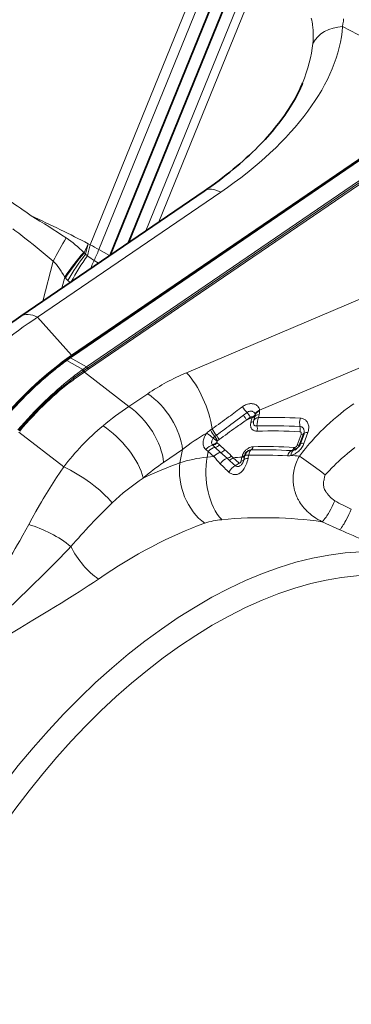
# Model space of a CAD drawing. Extents: x -922 to 7836, y -4841 to 1297.
# Tile 46 of 89: x 4503 to 4530, y -4363 to -4281. Entities that reach past the tile are written whole.
import ezdxf

# ---------------------------------------------------------------- set-up
doc = ezdxf.new("R2010")
doc.units = 0

msp = doc.modelspace()

# ---------------------------------------------------------------- linework, layer by layer
at = {"color": 7, "lineweight": 13}
for p, q in [((4508.552246, -4299.936035), (4518.931641, -4274.385742)), ((4509.263672, -4300.342773), (4519.63916, -4274.80127)), ((4513.161621, -4298.785156), (4522.28418, -4276.328613)), ((4514.222656, -4298.060547), (4522.907715, -4276.681152)), ((4529.416016, -4281.896973), (4539.27832, -4287.04834)), ((4507.007324, -4309.085449), (4539.27832, -4287.04834)), ((4539.347656, -4287.065918), (4507.081543, -4309.099609)), ((4539.429688, -4287.083984), (4507.163086, -4309.117676)), ((4540.712891, -4287.873047), (4508.237305, -4310.049805)), ((4540.811035, -4287.967285), (4508.334961, -4310.144043)), ((4540.897949, -4288.055176), (4508.422363, -4310.231934)), ((4504.197266, -4305.943359), (4519.352051, -4295.594238)), ((4508.056152, -4300.606445), (4508.017578, -4300.569336)), ((4508.373535, -4299.860352), (4508.552246, -4299.936035)), ((4509.263672, -4300.342773), (4510.15332, -4300.839355)), ((4504.619629, -4304.618164), (4505.500977, -4301.3125)), ((4508.324707, -4300.846191), (4508.165527, -4300.719238)), ((4508.872559, -4301.248535), (4509.24707, -4301.458008)), ((4506.20166, -4303.538086), (4506.444336, -4302.626953)), ((4506.498535, -4302.686523), (4506.444336, -4302.626953)), ((4506.885254, -4303.071289), (4506.699219, -4302.893555)), ((4534.608398, -4302.847168), (4516.515137, -4310.521973)), ((4504.197266, -4305.943359), (4507.007324, -4309.085449)), ((4506.833496, -4309.271484), (4506.529785, -4309.489746)), ((4506.918457, -4309.288086), (4506.618652, -4309.504883)), ((4506.618652, -4309.504883), (4507.930664, -4310.262207)), ((4507.081543, -4309.099609), (4506.833496, -4309.271484)), ((4507.163086, -4309.117676), (4506.918457, -4309.288086)), ((4506.918457, -4309.288086), (4508.237305, -4310.049805)), ((4533.070313, -4309.158203), (4522.552246, -4313.619629)), ((4507.887207, -4310.292969), (4507.929688, -4310.263184)), ((4507.929688, -4310.263184), (4507.930664, -4310.262207)), ((4507.930664, -4310.262207), (4508.237305, -4310.049805)), ((4507.984863, -4310.384277), (4508.027344, -4310.35498)), ((4508.027344, -4310.35498), (4508.028809, -4310.354004)), ((4508.028809, -4310.354004), (4508.334961, -4310.144043)), ((4508.422363, -4310.231934), (4508.112793, -4310.441895)), ((4506.939941, -4311.007324), (4506.938477, -4311.008301)), ((4507.028809, -4311.08252), (4507.026855, -4311.083496)), ((4508.112793, -4310.441895), (4508.069824, -4310.470703)), ((4511.741211, -4313.329102), (4508.069824, -4310.470703)), ((4513.304199, -4312.262207), (4511.741211, -4313.329102)), ((4521.212402, -4314.041992), (4520.356445, -4314.681641)), ((4521.51416, -4313.814453), (4521.212402, -4314.041992)), ((4521.76709, -4314.206543), (4521.460449, -4314.437012)), ((4521.941895, -4314.232422), (4521.460449, -4314.437012)), ((4521.940918, -4314.237305), (4521.84082, -4314.624023)), ((4521.940918, -4314.237305), (4521.941895, -4314.232422)), ((4521.941895, -4314.232422), (4521.944336, -4314.206055)), ((4521.943848, -4314.198242), (4521.944336, -4314.206055)), ((4522.164063, -4314.143066), (4522.064453, -4314.529297)), ((4522.164063, -4314.143066), (4522.169434, -4314.121094)), ((4522.177734, -4313.978027), (4522.180176, -4314.016113)), ((4522.521484, -4313.991699), (4522.459961, -4314.228516)), ((4518.487793, -4315.258301), (4518.628418, -4315.162109)), ((4506.35791, -4318.312988), (4502.652344, -4315.427734)), ((4518.187988, -4315.523438), (4518.193359, -4315.517578)), ((4518.725098, -4315.924805), (4518.723145, -4315.927734)), ((4519.040527, -4316.182129), (4518.725098, -4315.924805)), ((4518.98584, -4315.700195), (4518.851563, -4315.799316)), ((4519.210449, -4316.051758), (4519.074707, -4316.150391)), ((4525.993164, -4315.619629), (4525.673828, -4316.513184)), ((4526.543457, -4315.471191), (4526.224121, -4316.365234)), ((4516.180664, -4316.869629), (4514.617676, -4317.937012)), ((4516.180664, -4316.869629), (4515.97168, -4317.980469)), ((4518.3125, -4317.03418), (4518.105469, -4316.862305)), ((4518.684082, -4316.523438), (4518.879395, -4316.699219)), ((4519.334473, -4317.109863), (4518.879395, -4316.699219)), ((4519.035645, -4316.312988), (4519.233887, -4316.490234)), ((4519.688965, -4316.900391), (4519.233887, -4316.490234)), ((4518.3125, -4317.03418), (4518.225098, -4317.499023)), ((4518.767578, -4317.444824), (4518.225098, -4317.499023)), ((4518.3125, -4317.03418), (4518.767578, -4317.444824)), ((4519.334473, -4317.109863), (4519.871094, -4317.597168)), ((4519.871094, -4317.597168), (4520.028809, -4317.742676)), ((4520.212402, -4317.398438), (4520.360352, -4317.55127)), ((4520.360352, -4317.55127), (4520.839355, -4317.981445)), ((4521.089844, -4317.523926), (4521.092773, -4317.511719)), ((4521.092773, -4317.511719), (4521.093262, -4317.510254)), ((4521.112793, -4317.436035), (4521.093262, -4317.510254)), ((4521.312988, -4317.429688), (4521.316406, -4317.416992)), ((4521.316406, -4317.416992), (4521.316895, -4317.415527)), ((4521.335938, -4317.341797), (4521.316895, -4317.415527)), ((4521.335449, -4317.342285), (4521.351563, -4317.289551)), ((4521.388184, -4317.331055), (4521.409668, -4317.331055)), ((4527.735352, -4322.844727), (4529.197266, -4323.507813))]:
    msp.add_line(p, q, dxfattribs=at)
at = {"color": 7, "lineweight": 35}
for p, q in [((4520.527344, -4275.377441), (4510.195313, -4300.810547)), ((4521.421387, -4275.893555), (4511.723145, -4299.76709)), ((4502.809082, -4305.854492), (4517.964355, -4295.505371)), ((4526.204102, -4315.564941), (4525.884766, -4316.458496)), ((4526.214844, -4315.53125), (4526.204102, -4315.564941))]:
    msp.add_line(p, q, dxfattribs=at)
at = {"color": 7, "lineweight": 13}
for points in [[(4526.955078, -4283.288574), (4526.97168, -4283.09668), (4526.983398, -4282.905762), (4526.990234, -4282.682129), (4526.989746, -4282.460449), (4526.981934, -4282.240723), (4526.975098, -4282.130859), (4526.96582, -4282.021973), (4526.955078, -4281.914551), (4526.942383, -4281.807617), (4526.921875, -4281.665039), (4526.897461, -4281.523438), (4526.869629, -4281.382813), (4526.82666, -4281.196289)], [(4529.416016, -4281.896973), (4529.450684, -4281.679688), (4529.47998, -4281.463867), (4529.503418, -4281.249512)], [(4506.444336, -4302.626953), (4506.330566, -4302.424805), (4506.210449, -4302.226074), (4506.147949, -4302.128418), (4506.083984, -4302.03125), (4505.977539, -4301.879395), (4505.866211, -4301.730469), (4505.75, -4301.585938), (4505.62793, -4301.446777), (4505.56543, -4301.378906), (4505.500977, -4301.3125)], [(4521.13623, -4313.33252), (4521.216309, -4313.276367), (4521.299805, -4313.226074), (4521.385742, -4313.183105), (4521.474609, -4313.146973), (4521.564941, -4313.118652), (4521.65625, -4313.097656), (4521.702637, -4313.090332), (4521.748535, -4313.084961), (4521.794434, -4313.082031), (4521.840332, -4313.080566), (4521.883789, -4313.081543), (4521.927734, -4313.084473), (4521.984863, -4313.091309), (4522.041016, -4313.102051), (4522.096191, -4313.116211), (4522.156738, -4313.136719), (4522.214355, -4313.161621), (4522.269531, -4313.191406), (4522.321289, -4313.226074), (4522.373047, -4313.269043), (4522.419434, -4313.316895), (4522.459961, -4313.369629), (4522.478027, -4313.397949), (4522.494141, -4313.427246), (4522.508301, -4313.457031), (4522.520996, -4313.488281), (4522.534668, -4313.530762), (4522.544922, -4313.574707), (4522.552246, -4313.619629)], [(4530.338379, -4313.101563), (4530.134277, -4313.243164), (4529.981934, -4313.351563), (4529.830566, -4313.461914), (4529.530762, -4313.687988), (4529.234863, -4313.920898), (4528.943359, -4314.160156), (4528.65625, -4314.405762), (4528.374023, -4314.656738), (4528.09668, -4314.913086), (4527.84668, -4315.153809), (4527.601074, -4315.397461), (4527.36084, -4315.64502), (4527.125977, -4315.89502), (4526.896973, -4316.147461), (4526.710938, -4316.359375), (4526.52832, -4316.571777), (4526.351074, -4316.785156), (4526.220703, -4316.945313), (4526.092773, -4317.105469), (4525.846191, -4317.424805)], [(4522.177734, -4313.978027), (4522.168945, -4313.930664), (4522.152832, -4313.885742), (4522.129883, -4313.844238), (4522.100586, -4313.806641), (4522.06543, -4313.773438), (4522.025391, -4313.745605), (4521.980469, -4313.723633), (4521.932129, -4313.70752), (4521.885254, -4313.69873), (4521.836426, -4313.695313), (4521.787109, -4313.697754), (4521.737305, -4313.705566), (4521.6875, -4313.71875), (4521.656738, -4313.72998), (4521.626953, -4313.743164), (4521.597656, -4313.758301), (4521.568848, -4313.775391), (4521.51416, -4313.814453)], [(4521.943848, -4314.198242), (4521.941406, -4314.193359), (4521.937012, -4314.1875), (4521.921387, -4314.176758), (4521.897461, -4314.168945), (4521.866699, -4314.16748), (4521.83252, -4314.173828), (4521.797852, -4314.1875), (4521.76709, -4314.207031)], [(4525.929199, -4314.287598), (4526.004395, -4314.295898), (4526.077148, -4314.310059), (4526.147949, -4314.331055), (4526.214844, -4314.358398), (4526.277832, -4314.392578), (4526.336914, -4314.432617), (4526.391113, -4314.478516), (4526.439941, -4314.530273), (4526.484375, -4314.588379), (4526.522949, -4314.651855), (4526.555664, -4314.719727), (4526.581543, -4314.792969), (4526.600586, -4314.869629), (4526.613281, -4314.949707), (4526.618652, -4315.032715), (4526.617188, -4315.118164), (4526.608887, -4315.205078), (4526.59375, -4315.293457), (4526.571777, -4315.382324), (4526.543457, -4315.471191)], [(4521.84082, -4314.624023), (4521.82373, -4314.699707), (4521.812988, -4314.775879), (4521.809082, -4314.848633), (4521.810059, -4314.884766), (4521.8125, -4314.919922), (4521.822754, -4314.98291), (4521.839355, -4315.04248), (4521.860352, -4315.093262), (4521.886719, -4315.140625), (4521.916016, -4315.182129), (4521.949219, -4315.219238), (4521.986816, -4315.252441), (4522.02832, -4315.281738), (4522.075195, -4315.306641), (4522.125488, -4315.32666), (4522.182129, -4315.341797), (4522.241211, -4315.351563), (4522.29248, -4315.35498), (4522.344238, -4315.35498)], [(4522.063965, -4314.529297), (4522.054688, -4314.569824), (4522.047363, -4314.608887), (4522.043945, -4314.641602), (4522.04248, -4314.672363), (4522.04541, -4314.719238), (4522.054199, -4314.762695), (4522.069824, -4314.802246), (4522.091309, -4314.837891), (4522.119141, -4314.869629), (4522.135254, -4314.883301), (4522.152344, -4314.895508), (4522.17041, -4314.905762), (4522.189941, -4314.914063), (4522.210449, -4314.92041), (4522.231934, -4314.924805), (4522.254395, -4314.927246), (4522.277832, -4314.928223), (4522.308105, -4314.926758), (4522.339844, -4314.922852)], [(4526.214844, -4315.53125), (4526.230469, -4315.469238), (4526.239258, -4315.407715), (4526.241211, -4315.347168), (4526.236328, -4315.289063), (4526.224121, -4315.233887), (4526.205078, -4315.182129), (4526.193359, -4315.158203), (4526.179688, -4315.135254), (4526.164063, -4315.113281), (4526.147461, -4315.093262), (4526.114258, -4315.061035), (4526.077148, -4315.03418), (4526.036133, -4315.011719), (4525.992188, -4314.995117), (4525.944824, -4314.983887), (4525.895508, -4314.978027)], [(4517.970703, -4316.701172), (4517.953613, -4316.669922), (4517.938477, -4316.637207), (4517.913086, -4316.569336), (4517.894531, -4316.497559), (4517.882813, -4316.42334), (4517.87793, -4316.346191), (4517.879395, -4316.267578), (4517.883301, -4316.222168), (4517.88916, -4316.17627), (4517.907227, -4316.084961), (4517.932617, -4315.993164), (4517.964844, -4315.902344), (4518.004395, -4315.813477), (4518.049805, -4315.726563), (4518.101074, -4315.642578), (4518.143066, -4315.582031), (4518.187988, -4315.523438)], [(4518.723145, -4315.927734), (4518.683105, -4315.984863), (4518.649902, -4316.04541), (4518.623047, -4316.107422), (4518.604004, -4316.17041), (4518.592773, -4316.23291), (4518.589844, -4316.263672), (4518.589355, -4316.293945), (4518.592285, -4316.333008), (4518.598633, -4316.370605), (4518.608398, -4316.40625), (4518.626953, -4316.44873)], [(4525.993164, -4315.619629), (4526.001953, -4315.588379), (4526.005859, -4315.557617), (4526.003906, -4315.523438), (4525.995605, -4315.492188), (4525.980469, -4315.464355), (4525.970215, -4315.45166), (4525.958984, -4315.440918), (4525.93457, -4315.424805), (4525.90625, -4315.414551), (4525.874512, -4315.40918)], [(4519.040039, -4316.182617), (4519.025391, -4316.204102), (4519.015625, -4316.225098), (4519.011719, -4316.23877), (4519.010254, -4316.25293), (4519.012207, -4316.273438), (4519.019531, -4316.293457)], [(4521.112305, -4317.436035), (4521.132324, -4317.368652), (4521.148438, -4317.322266), (4521.16748, -4317.275879), (4521.20459, -4317.199707), (4521.248535, -4317.125977), (4521.291016, -4317.06543), (4521.337402, -4317.007813), (4521.382324, -4316.958984), (4521.429688, -4316.913086), (4521.477539, -4316.871094), (4521.527344, -4316.83252), (4521.600098, -4316.782715), (4521.67627, -4316.739746), (4521.714844, -4316.721191), (4521.754395, -4316.704102), (4521.819824, -4316.681152), (4521.885254, -4316.664551), (4521.953613, -4316.652832), (4522.02002, -4316.647949)], [(4526.224121, -4316.365234), (4526.188965, -4316.454102), (4526.147949, -4316.541992), (4526.100586, -4316.62793), (4526.047852, -4316.711426), (4525.989746, -4316.791992), (4525.926758, -4316.869629), (4525.86084, -4316.941895), (4525.791016, -4317.009766), (4525.717773, -4317.073242), (4525.641602, -4317.131836), (4525.562988, -4317.185059), (4525.48291, -4317.23291), (4525.397949, -4317.275879), (4525.312012, -4317.3125), (4525.226074, -4317.342773), (4525.139648, -4317.365723)], [(4530.418945, -4316.706055), (4530.119629, -4316.949707), (4529.824707, -4317.19873), (4529.57959, -4317.412598), (4529.338379, -4317.629883), (4529.101074, -4317.849609), (4528.868164, -4318.071777), (4528.715332, -4318.220703), (4528.564453, -4318.370605), (4528.270508, -4318.671875), (4527.986328, -4318.973633)], [(4521.598145, -4317.604492), (4521.569824, -4317.73584), (4521.534668, -4317.866211), (4521.494141, -4317.992676), (4521.447266, -4318.114746), (4521.395996, -4318.231445), (4521.339844, -4318.341797), (4521.284668, -4318.436523), (4521.226563, -4318.523926), (4521.165039, -4318.604004), (4521.101563, -4318.67627), (4521.035645, -4318.740234), (4520.967773, -4318.796387), (4520.897949, -4318.84375), (4520.862793, -4318.864258), (4520.827148, -4318.882813), (4520.76416, -4318.909668), (4520.700195, -4318.930664), (4520.635742, -4318.944824), (4520.571289, -4318.952637), (4520.506348, -4318.954102), (4520.441895, -4318.949219), (4520.377441, -4318.938477), (4520.313477, -4318.920898), (4520.252441, -4318.897949), (4520.192871, -4318.869141), (4520.134277, -4318.834473), (4520.077148, -4318.793457), (4520.021973, -4318.746582)], [(4525.846191, -4317.424805), (4525.777344, -4317.544922), (4525.712891, -4317.668457), (4525.652832, -4317.79541), (4525.597168, -4317.925293), (4525.546387, -4318.058105), (4525.492188, -4318.219238), (4525.445313, -4318.383789), (4525.405762, -4318.55127), (4525.38916, -4318.635742), (4525.374023, -4318.720703), (4525.361328, -4318.806152), (4525.350098, -4318.89209), (4525.341309, -4318.978027), (4525.334473, -4319.064453), (4525.327148, -4319.202637), (4525.325195, -4319.34082), (4525.328613, -4319.479004), (4525.336914, -4319.616211), (4525.350098, -4319.752441), (4525.361328, -4319.836914), (4525.374023, -4319.920898), (4525.405762, -4320.087402), (4525.444824, -4320.250488), (4525.483398, -4320.385742), (4525.526855, -4320.518066), (4525.575195, -4320.647949), (4525.628418, -4320.774414), (4525.685547, -4320.897949), (4525.723633, -4320.973145), (4525.763184, -4321.046875), (4525.84668, -4321.190918), (4525.935547, -4321.329102), (4526.029297, -4321.461914), (4526.123047, -4321.583984), (4526.221191, -4321.701172), (4526.322266, -4321.813477), (4526.42627, -4321.920898), (4526.495117, -4321.987793), (4526.564453, -4322.052734), (4526.637207, -4322.117188), (4526.710449, -4322.179688), (4526.858398, -4322.29834), (4526.970703, -4322.382813), (4527.084961, -4322.462891), (4527.200684, -4322.540039), (4527.288086, -4322.595215), (4527.376465, -4322.648926), (4527.554688, -4322.750488), (4527.735352, -4322.844727)], [(4527.986328, -4318.973633), (4527.590332, -4318.670898), (4527.19043, -4318.372559), (4526.791992, -4318.081543), (4526.398438, -4317.801758), (4526.206055, -4317.667969), (4526.018066, -4317.540039), (4525.846191, -4317.424805)], [(4506.35791, -4318.312988), (4506.059082, -4318.74707), (4505.768066, -4319.183105), (4505.48291, -4319.621094), (4505.205078, -4320.060547), (4504.933105, -4320.501953), (4504.666992, -4320.944336), (4504.510742, -4321.210449), (4504.355957, -4321.476563), (4504.052734, -4322.010254), (4503.757324, -4322.54541), (4503.469238, -4323.081055)], [(4520.530762, -4318.202637), (4520.554688, -4318.219727), (4520.579102, -4318.234375), (4520.604004, -4318.246582), (4520.629395, -4318.256836), (4520.679688, -4318.271484), (4520.730469, -4318.27832), (4520.780273, -4318.277832), (4520.830566, -4318.27002), (4520.880371, -4318.255371), (4520.930176, -4318.23291), (4520.979492, -4318.202148), (4521.025391, -4318.165039), (4521.070801, -4318.118164), (4521.093262, -4318.090332), (4521.115234, -4318.060059), (4521.144043, -4318.015137), (4521.170898, -4317.964844), (4521.195801, -4317.909668), (4521.21582, -4317.855957), (4521.232422, -4317.799805), (4521.245117, -4317.742188)], [(4520.839355, -4317.981445), (4520.850586, -4317.989746), (4520.861328, -4317.995605), (4520.880859, -4318.000977), (4520.898438, -4318.000977), (4520.915527, -4317.996094), (4520.935059, -4317.98584), (4520.95459, -4317.969727), (4520.96582, -4317.95752), (4520.978027, -4317.940918), (4520.991211, -4317.92041), (4521.003906, -4317.894531), (4521.015137, -4317.863281), (4521.023438, -4317.830078)], [(4527.986328, -4318.973633), (4527.956055, -4319.053223), (4527.93457, -4319.127441), (4527.919922, -4319.189941), (4527.897949, -4319.303711), (4527.880371, -4319.384277), (4527.86084, -4319.46875), (4527.848633, -4319.529297), (4527.842773, -4319.562012), (4527.835449, -4319.61377), (4527.830078, -4319.695801), (4527.830078, -4319.739746), (4527.83252, -4319.785645), (4527.840332, -4319.856934), (4527.854004, -4319.931641), (4527.874023, -4320.008301), (4527.899902, -4320.087402), (4527.933594, -4320.168945), (4527.973145, -4320.251465), (4528.018555, -4320.333984), (4528.069824, -4320.416016), (4528.105957, -4320.46875), (4528.144043, -4320.520996), (4528.186523, -4320.575684), (4528.231445, -4320.629883), (4528.32666, -4320.73584), (4528.429199, -4320.838379), (4528.538574, -4320.937988), (4528.653809, -4321.033691), (4528.773926, -4321.125488)], [(4528.773926, -4321.125488), (4528.669434, -4321.352051), (4528.55957, -4321.57666), (4528.435547, -4321.81543), (4528.307617, -4322.046875), (4528.241699, -4322.15918), (4528.175781, -4322.268066), (4528.11084, -4322.371582), (4528.045898, -4322.469238), (4527.960449, -4322.590332), (4527.878418, -4322.695801), (4527.839355, -4322.742188), (4527.80127, -4322.783203), (4527.767578, -4322.816895), (4527.735352, -4322.844727)], [(4530.137695, -4321.812012), (4530.040039, -4322.02832), (4529.937988, -4322.244629), (4529.810059, -4322.50293), (4529.679199, -4322.753418), (4529.608887, -4322.881836), (4529.538086, -4323.006836), (4529.475098, -4323.113281), (4529.412598, -4323.214844), (4529.335938, -4323.331055), (4529.298828, -4323.383789), (4529.263184, -4323.431641), (4529.229004, -4323.473145), (4529.197266, -4323.507813)], [(4494.960449, -4336.466309), (4495.695801, -4335.375488), (4496.212402, -4334.607422), (4497.070801, -4333.327148), (4497.92334, -4332.047852), (4498.398438, -4331.32959), (4498.871094, -4330.611816), (4499.316895, -4329.929688), (4499.758301, -4329.248047), (4500.353027, -4328.320801), (4500.655273, -4327.844238), (4500.954102, -4327.368652), (4501.23291, -4326.920898), (4501.508301, -4326.474121), (4501.928223, -4325.783203), (4502.142578, -4325.424316), (4502.354004, -4325.067383), (4502.543457, -4324.742188), (4502.72998, -4324.418945), (4502.984375, -4323.969238), (4503.231445, -4323.522949), (4503.469238, -4323.081055)], [(4495.128418, -4336.539551), (4495.628906, -4336.033691), (4496.391113, -4335.27002), (4497.051758, -4334.614746), (4497.713867, -4333.962891), (4498.562012, -4333.134766), (4499.391113, -4332.330566), (4500.237793, -4331.51416), (4501.487305, -4330.312988), (4502.730469, -4329.116211), (4503.34375, -4328.522949), (4503.950195, -4327.933105), (4504.407715, -4327.484863), (4504.859375, -4327.039063), (4505.177734, -4326.722168), (4505.492676, -4326.40625), (4505.989258, -4325.901855), (4506.478027, -4325.396973), (4506.718262, -4325.144043), (4506.956055, -4324.891113)], [(4495.128418, -4336.539551), (4495.484375, -4336.291504), (4495.84082, -4336.04541), (4496.556641, -4335.558594), (4497.276367, -4335.078125), (4497.998535, -4334.603516), (4498.718262, -4334.138672), (4499.439453, -4333.678711), (4500.161621, -4333.224609), (4500.77002, -4332.845215), (4501.37793, -4332.469727), (4502.1875, -4331.973633), (4502.726074, -4331.645996), (4503.797852, -4330.995605), (4505.056641, -4330.233398), (4505.679688, -4329.853516), (4506.144043, -4329.569336), (4506.604492, -4329.285156), (4507.288574, -4328.858398), (4507.626465, -4328.644531), (4507.961426, -4328.430176), (4508.393066, -4328.149902), (4508.818848, -4327.867676), (4509.237305, -4327.583008)]]:
    msp.add_lwpolyline(points, dxfattribs=at)
at = {"color": 7, "lineweight": 35}
msp.add_lwpolyline([(4517.964355, -4295.505371), (4518.280273, -4295.287109), (4518.594238, -4295.06543), (4518.900879, -4294.84375), (4519.205078, -4294.618164), (4519.502441, -4294.393066), (4519.797363, -4294.165039), (4520.084473, -4293.936523), (4520.369141, -4293.705078), (4520.646484, -4293.473633), (4520.921387, -4293.239258), (4521.188477, -4293.005371), (4521.452637, -4292.768066), (4521.708984, -4292.531738), (4521.962402, -4292.291992), (4522.208008, -4292.053711), (4522.450195, -4291.811523), (4522.625488, -4291.632324), (4522.799316, -4291.450684), (4523.004395, -4291.230957), (4523.207031, -4291.008789), (4523.402832, -4290.787598), (4523.595215, -4290.563965), (4523.780762, -4290.341797), (4523.963379, -4290.117188), (4524.13916, -4289.894531), (4524.311035, -4289.668945), (4524.476074, -4289.445313), (4524.637695, -4289.219727), (4524.791992, -4288.996094), (4524.942383, -4288.77002), (4525.085938, -4288.546387), (4525.225098, -4288.320313), (4525.357422, -4288.097656), (4525.484863, -4287.87207), (4525.57373, -4287.709473), (4525.660156, -4287.545898), (4525.742676, -4287.383789), (4525.822754, -4287.220703), (4525.898926, -4287.05957), (4525.972168, -4286.896973), (4526.041992, -4286.736816), (4526.109375, -4286.575684)], dxfattribs=at)
at = {"color": 7, "lineweight": 13}
for centre, radius, start, end in [((4478.371094, -4332.453613), 43.108865, 54.072767, 56.973019), ((4470.001953, -4353.972656), 65.7054, 56.198824, 59.180236), ((4472.340332, -4338.446289), 49.745781, 52.240934, 53.162043), ((4460.236816, -4354.245605), 69.64774, 49.4655, 52.327681), ((4527.533203, -4312.035156), 24.502935, 148.886731, 154.048141), ((4500.614258, -4308.125977), 10.578541, 45.586206, 55.833344), ((4522.922363, -4313.60498), 19.800191, 138.827147, 146.327965), ((4522.970215, -4313.407227), 19.653686, 139.360202, 146.941165), ((4484.798828, -4294.473633), 24.373428, 344.844574, 347.050269), ((4489.308594, -4334.414551), 39.485667, 59.642824, 60.831871), ((4488.272949, -4291.812012), 22.657767, 335.387854, 337.883178), ((4523.49707, -4311.807617), 18.7175, 144.152987, 151.956245), ((4510.720703, -4298.15918), 3.600075, 228.270731, 239.103657), ((4524.984375, -4308.759766), 17.776719, 155.005706, 157.354144), ((4522.414551, -4331.259277), 26.948799, 126.117175, 128.754025), ((4523.258301, -4332.17334), 28.120073, 126.280116, 128.794978), ((4506.555176, -4309.600098), 0.113887, 56.350434, 102.896923), ((4506.854004, -4309.385742), 0.116185, 56.614878, 100.205241), ((4524.288086, -4333.39502), 29.717693, 128.866272, 134.324126), ((4523.335938, -4332.394531), 28.411256, 128.769734, 131.868249), ((4521.438477, -4329.249512), 23.301755, 125.559449, 128.476268), ((4521.37793, -4329.732422), 23.531045, 124.691346, 127.57471), ((4507.719238, -4310.569336), 0.323645, 34.877306, 58.71036), ((4507.76123, -4310.538574), 0.322947, 34.58915, 58.57784), ((4507.762695, -4310.537598), 0.322926, 34.579588, 58.572513), ((4508.259766, -4310.199707), 0.330991, 213.928686, 235.016745), ((4508.302246, -4310.17041), 0.330976, 213.913305, 235.122886), ((4525.742676, -4334.656738), 30.213655, 128.490079, 133.867951), ((4523.348633, -4332.269043), 26.743475, 127.611102, 133.684205), ((4521.453613, -4330.347656), 23.964476, 126.784061, 133.551631), ((4521.296387, -4330.174805), 23.731516, 123.871259, 126.729611), ((4523.684082, -4327.602051), 18.522727, 112.769852, 124.085153), ((4526.249512, -4335.425293), 32.540701, 134.297051, 139.924102), ((4526.323242, -4335.334473), 31.104606, 133.774268, 139.773059), ((4525.733887, -4334.760254), 30.19307, 133.692156, 139.865308), ((4525.172363, -4334.178223), 29.303684, 133.660969, 140.012444), ((4525.09082, -4333.462891), 24.157691, 123.54621, 129.857332), ((4471.230469, -4247.755371), 82.407411, 306.281833, 307.27206), ((4523.685547, -4311.71875), 3.017566, 212.334343, 223.979952), ((4521.671387, -4313.718262), 0.886187, 0.712801, 6.387805), ((4482.628418, -4263.317383), 63.117586, 304.775691, 306.300902), ((4596.789063, -4421.597656), 130.987852, 125.105433, 125.571484), ((4519.705078, -4315.269531), 1.943677, 25.379357, 39.165736), ((4520.025391, -4315.056152), 1.938423, 25.996007, 39.830146), ((4521.708984, -4314.020508), 0.471329, 347.672545, 0.491106), ((4524.3125, -4314.908203), 1.972848, 159.84607, 180.425926), ((4523.519531, -4354.021484), 39.807005, 86.529822, 91.525115), ((4521.477539, -4313.714355), 1.079899, 345.133692, 0.382425), ((4527.158203, -4314.693848), 1.294402, 161.721886, 192.692139), ((4519.470703, -4316.671875), 1.721782, 124.81, 137.900754), ((4521.273438, -4313.771484), 3.158382, 208.085583, 219.938993), ((4521.495605, -4313.640137), 3.246849, 207.956232, 219.379819), ((4355.898438, -4094.763184), 274.610195, 306.433309, 306.789643), ((4624.26416, -4459.879883), 178.109011, 125.596633, 126.144715), ((4521.522461, -4315.148438), 0.847803, 345.881303, 15.40849), ((4523.512695, -4354.3125), 39.406913, 86.532828, 91.705064), ((4525.106445, -4315.155762), 0.809001, 341.72189, 12.692144), ((4525.428711, -4328.491699), 14.852507, 119.17631, 128.51158), ((4497.181152, -4343.869629), 35.281831, 52.369154, 53.458449), ((4530.406738, -4301.733398), 18.384169, 230.54084, 231.808906), ((4519.267578, -4316.344727), 0.686021, 127.33064, 142.231231), ((4517.289551, -4317.044434), 1.997149, 26.604589, 38.559266), ((4517.409668, -4316.963379), 2.019004, 26.852358, 38.709107), ((4523.508789, -4354.458984), 39.121484, 86.532759, 91.705098), ((4518.492676, -4316.400879), 0.602265, 209.890884, 229.964441), ((4518.571777, -4315.740723), 0.7112, 274.440385, 309.008943), ((4518.869629, -4316.321777), 0.274005, 207.646456, 227.404172), ((4519.085938, -4316.255859), 0.076248, 209.654614, 228.695651), ((4519.183594, -4316.303223), 0.187503, 125.508933, 139.746873), ((4510.422852, -4327.154297), 13.820766, 44.901616, 47.896418), ((4522.927246, -4354.580078), 37.68196, 86.54545, 91.666992), ((4523.125488, -4354.599609), 37.967192, 86.546365, 91.667928), ((4525.195801, -4316.319336), 0.651224, 283.055487, 295.951301), ((4525.422852, -4316.498535), 0.203317, 267.060851, 283.317453), ((4525.394531, -4316.407715), 0.298597, 284.585989, 339.280474), ((4526.436523, -4311.147949), 9.922752, 219.388221, 224.040467), ((4519.730957, -4316.969238), 0.644323, 282.578645, 318.258197), ((4519.876953, -4317.103027), 0.658572, 283.343277, 317.148312), ((4522.867188, -4357.150879), 39.678977, 92.562608, 93.622079), ((4525.141602, -4318.56543), 4.183319, 165.582268, 169.87399), ((4525.588867, -4318.524902), 4.413978, 165.635776, 169.790348), ((4521.473145, -4317.492676), 0.172822, 111.4823, 158.581556), ((4521.375488, -4317.412598), 0.081736, 81.253508, 119.605328), ((4521.333008, -4319.827637), 2.498316, 82.653485, 88.240976), ((4521.842773, -4317.34668), 0.433955, 91.613382, 127.594778), ((4526.385742, -4318.496094), 4.870005, 166.383354, 169.446926), ((4522.649414, -4354.529785), 37.193195, 86.607523, 91.53603), ((4524.890137, -4316.552734), 0.850005, 267.304327, 287.063504), ((4522.567383, -4352.46875), 35.197121, 84.655461, 85.809039), ((4525.225098, -4316.452637), 0.514631, 266.951063, 283.228107), ((4525.373535, -4333.620117), 19.01727, 124.442194, 130.828066), ((4532.112305, -4305.628418), 17.839919, 224.110805, 227.335064), ((4542.641113, -4293.569824), 33.10078, 226.910936, 228.089431), ((4520.263184, -4317.507324), 0.745947, 291.031571, 320.53613), ((4523.225586, -4334.760742), 18.627184, 123.516758, 133.666556), ((4548.608887, -4360.845703), 55.023691, 134.031807, 139.199665), ((4586.974121, -4207.19043), 127.938977, 242.941076, 243.624887), ((4519.893555, -4328.353516), 5.697098, 94.736882, 109.101009), ((4649.861328, -4057.024658), 292.528034, 245.638919, 246.573473)]:
    msp.add_arc(centre, radius, start, end, dxfattribs=at)
at = {"color": 7, "lineweight": 35}
for centre, radius, start, end in [((4524.813477, -4334.050293), 30.630412, 131.859274, 134.281246), ((4526.09082, -4335.341797), 32.446683, 134.30354, 139.926684), ((4525.132324, -4316.183105), 0.801492, 295.752051, 339.869566), ((4521.913574, -4317.501953), 0.601463, 123.907555, 159.284123)]:
    msp.add_arc(centre, radius, start, end, dxfattribs=at)
at = {"color": 7, "lineweight": 13}
for centre, major_axis, ratio, start_param, end_param in [((4501.4375, -4287.048828), (27.646973, 8.294434), 0.536774, 5.246881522, 6.0813971), ((4529.719727, -4284.285645), (2.992188, -0.217773), 0.79692, 1.730269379, 2.803171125), ((4501.783203, -4289.430664), (24.629395, 10.135742), 0.534578, 5.799805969, 6.005737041), ((4519.65625, -4297.98291), (-1.691895, 2.477539), 0.522413, 5.508551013, 6.283188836), ((4497.682617, -4299.425293), (-19.918945, 8.091797), 0.190607, 4.225026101, 4.485538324), ((4509.626465, -4298.17041), (-0.658203, 3.283203), 0.769199, 2.24104591, 2.292470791), ((4502.406738, -4299.617676), (-5.61084, -10.607422), 0.459712, 1.718619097, 1.787110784), ((4502.406738, -4299.617676), (-3.276855, -11.543945), 0.48718, 1.613527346, 1.687395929), ((4512.964355, -4301.637695), (-7.018066, -7.124023), 0.422157, 4.987209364, 5.270010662), ((4509.377441, -4298.220215), (-1.206543, 6.019531), 0.769199, 2.24104591, 2.292475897), ((4505.804199, -4321.399902), (-11.482422, -16.831543), 0.605968, 4.090933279, 4.504116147), ((4504.500977, -4308.332031), (-1.691895, 2.477539), 0.522413, 5.508551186, 6.283189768), ((4508.536133, -4324.458008), (-11.026855, -17.290039), 0.578097, 4.078939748, 4.492068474), ((4506.986816, -4308.92627), (0.112793, -0.165039), 0.522413, 5.508550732, 6.093935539), ((4507.17627, -4309.272949), (0.112793, -0.165039), 0.522413, 2.314598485, 2.952345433), ((4508.25, -4310.205078), (0.112793, -0.165039), 0.522413, 1.582858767, 2.314598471), ((4508.419922, -4310.083008), (-0.112793, 0.165039), 0.522413, 1.582862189, 2.240720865), ((4516.562988, -4313.496582), (1.562012, -3.682617), 0.385657, 0.946042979, 2.331371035), ((4513.352051, -4315.236816), (2.255859, -3.303223), 0.522413, 0.743802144, 2.240720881), ((4511.789551, -4316.303711), (2.255859, -3.303223), 0.522413, 0.743802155, 2.24072086), ((4522.967773, -4313.976074), (0.794922, 0.089844), 0.566291, 2.056356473, 2.949533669), ((4521.681152, -4314.014648), (0.483887, -0.125488), 0.381465, 5.374707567, 6.26805229), ((4521.682129, -4314.009766), (0.48877, -0.104492), 0.408935, 5.357918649, 6.251263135), ((4521.684082, -4313.979492), (0.49707, 0.054688), 0.556007, 5.199601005, 6.092801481), ((4521.68457, -4313.986816), (0.5, 0.005859), 0.519228, 5.252230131, 6.146191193), ((4522.821289, -4314.796387), (0.744141, -0.304199), 0.661661, 2.322657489, 3.216000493), ((4522.9375, -4314.348145), (-0.774414, 0.200684), 0.381465, 5.374708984, 6.268053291), ((4522.973633, -4314.063477), (0.799805, 0.010742), 0.52719, 2.110560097, 3.003810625), ((4516.314941, -4321.845703), (11.61377, 8.528809), 0.665728, 1.661462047, 1.995278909), ((4510.111328, -4317.597168), (2.609375, -3.03125), 0.423046, 0.690828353, 2.201339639), ((4521.581055, -4314.401367), (0.483887, -0.125488), 0.381465, 5.374708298, 6.26805313), ((4525.73291, -4315.396973), (0.470703, -0.167969), 0.318084, 5.406109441, 6.299454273), ((4526.959473, -4315.827637), (-0.753418, 0.269043), 0.318084, 5.406109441, 6.271963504), ((4518.537598, -4317.216309), (-0.542969, -0.587891), 0.697975, 3.848086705, 4.753695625), ((4518.728516, -4317.390625), (0.535645, 0.594238), 0.684461, 0.694858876, 1.588203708), ((4518.775879, -4316.090332), (-0.331055, -0.374512), 0.684534, 0.691533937, 1.581530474), ((4518.974121, -4316.267578), (-0.334961, -0.371094), 0.684461, 0.694858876, 1.588203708), ((4519.429199, -4316.677734), (-0.334961, -0.371094), 0.684461, 0.694862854, 1.58819661), ((4521.760254, -4316.425781), (0.01416, -0.5), 0.571001, 0.200122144, 1.092807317), ((4525.152344, -4316.478516), (-0.030273, -0.499023), 0.599537, 0.252191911, 1.145167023), ((4525.209961, -4316.473633), (0.11084, -0.487793), 0.48867, 0.095676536, 0.989022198), ((4525.414063, -4316.290527), (0.470703, -0.167969), 0.318084, 5.406109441, 6.299454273), ((4526.640137, -4316.721191), (-0.753418, 0.269043), 0.318084, 5.406109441, 6.267879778), ((4525.933594, -4326.207031), (13.259766, -5.494629), 0.517924, 2.386746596, 2.60718944), ((4520.304688, -4319.280762), (0.427246, -3.977051), 0.541376, 4.190699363, 5.67407905), ((4519.183594, -4317.800781), (0.535645, 0.594238), 0.684461, 0.694864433, 1.58820161), ((4519.740723, -4318.270996), (-0.494629, -0.628418), 0.607759, 3.84544517, 4.829939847), ((4520.82959, -4317.302734), (0.484375, -0.124023), 0.378995, 5.373823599, 6.267219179), ((4520.833008, -4317.289063), (0.483887, -0.125488), 0.381615, 5.374623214, 6.267969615), ((4520.833496, -4317.287598), (0.483887, -0.125488), 0.381465, 5.374708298, 6.26805313), ((4520.852539, -4317.213379), (0.483887, -0.125488), 0.381465, 5.37436875, 6.266942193), ((4522.029785, -4317.89502), (0.787109, -0.14209), 0.325906, 2.208792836, 3.100088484), ((4522.089844, -4317.620605), (-0.774414, 0.200684), 0.381465, 5.934288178, 6.26805313), ((4521.891602, -4317.695313), (0.007324, -0.799316), 0.32833, 3.348022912, 4.262009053), ((4525.27002, -4317.74707), (-0.048828, -0.79834), 0.599598, 3.393799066, 4.302072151), ((4525.555664, -4317.722168), (0.177246, -0.780273), 0.488663, 3.237262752, 4.130607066), ((4507.585938, -4320.371582), (3.280273, -2.288574), 0.294185, 0.794582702, 2.14879843), ((4509.642578, -4360.238281), (-24.05957, -41.672363), 0.57735, 3.739886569, 3.829930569), ((4518.800293, -4319.61377), (-1.350586, 3.765137), 0.674669, 0.89817327, 2.381703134), ((4520.47168, -4318.820801), (-0.467773, -0.648926), 0.527488, 3.978285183, 4.96855961), ((4520.754395, -4317.646973), (0.492188, -0.088867), 0.328788, 5.34831616, 6.241636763), ((4511.601074, -4361.99707), (-31.668945, -31.671875), 0.744614, 3.651350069, 3.872872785), ((4518.834961, -4365.54541), (-20.971191, -36.322754), 0.57735, 2.403477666, 8.151263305), ((4504.697754, -4325.140137), (3.533691, -1.874512), 0.361901, 1.081938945, 2.108870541), ((4512.224609, -4361.729004), (-22.067383, -38.22168), 0.57735, 3.739886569, 4.022850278), ((4517.866699, -4364.986328), (-21.718262, -37.617188), 0.57735, 3.390691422, 6.345128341), ((4509.214355, -4324.642578), (2.268066, -3.294922), 0.51944, 4.440114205, 5.366972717)]:
    msp.add_ellipse(centre, major_axis=major_axis, ratio=ratio, start_param=start_param, end_param=end_param, dxfattribs=at)
at = {"color": 7, "lineweight": 35}
msp.add_ellipse((4505.138184, -4321.360352), major_axis=(-10.750488, -17.353027), ratio=0.613183, start_param=4.08672935, end_param=4.480680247, dxfattribs=at)

doc.saveas('drawing.dxf')
